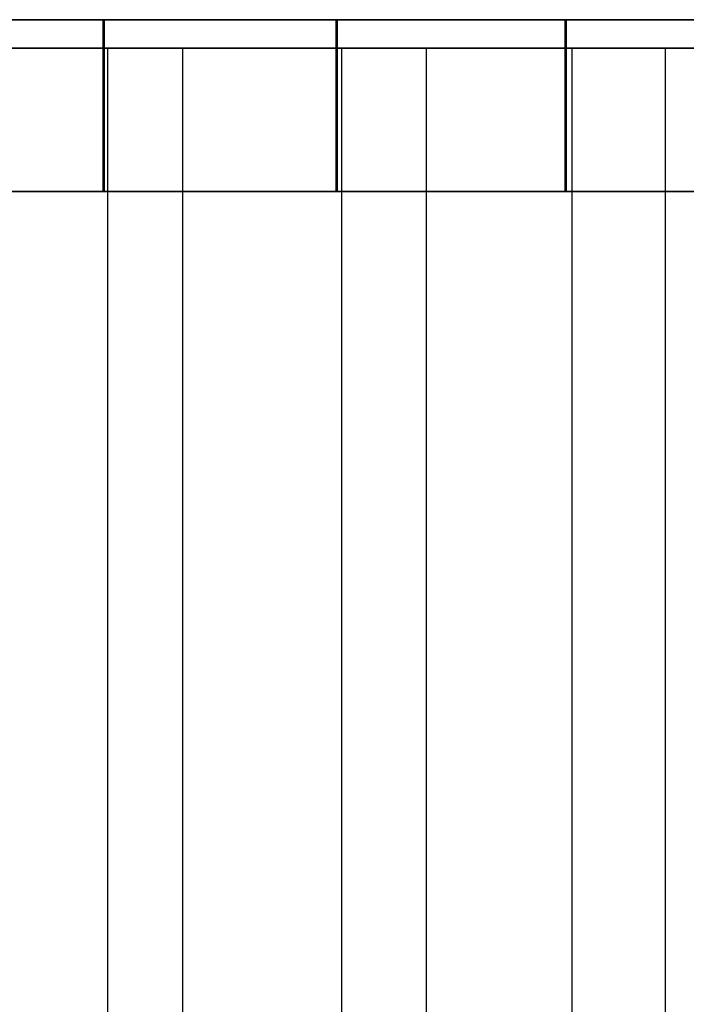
# Model space of a CAD drawing. Extents: x 0.1 to 11.9, y 0 to 2.7.
# Tile 10 of 20: x 6.1 to 7, y 1.4 to 2.7. Entities that reach past the tile are written whole.
import ezdxf

# ---------------------------------------------------------------- set-up
doc = ezdxf.new("R2010")
doc.units = 0
doc.header["$MEASUREMENT"] = 0
doc.layers.get('0').update_dxf_attribs({"color": 13, "linetype": 'CONTINUOUS'})

# ---------------------------------------------------------------- blocks, each defined once
blk = doc.blocks.new('ARIA_XL_STL')
at = {"color": 0}
for p, q in [((5.8714, 2.7437, 2.7079), (6.1939, 2.7437, 2.7146)), ((5.8714, 2.7437, 2.7079), (6.1939, 2.7437, 2.7146)), ((6.1958, 2.7437, 9.2144), (5.8732, 2.7437, 9.2213)), ((6.1958, 2.7437, 9.2144), (5.8732, 2.7437, 9.2213)), ((6.1939, 2.5075, 2.7146), (6.1939, 2.7437, 2.7146)), ((6.1939, 2.7437, 2.7146), (6.5142, 2.7437, 2.7532)), ((6.1939, 2.5075, 2.7146), (6.1939, 2.7437, 2.7146)), ((6.1939, 2.7437, 2.7146), (6.5142, 2.7437, 2.7532)), ((6.1958, 2.5075, 9.2144), (6.1958, 2.7437, 9.2144)), ((6.516, 2.7437, 9.1756), (6.1958, 2.7437, 9.2144)), ((6.1958, 2.5075, 9.2144), (6.1958, 2.7437, 9.2144)), ((6.516, 2.7437, 9.1756), (6.1958, 2.7437, 9.2144)), ((6.5142, 2.5075, 2.7532), (6.5142, 2.7437, 2.7532)), ((6.5142, 2.7437, 2.7532), (6.8291, 2.7437, 2.8233)), ((6.5142, 2.5075, 2.7532), (6.5142, 2.7437, 2.7532)), ((6.5142, 2.7437, 2.7532), (6.8291, 2.7437, 2.8233)), ((6.516, 2.5075, 9.1756), (6.516, 2.7437, 9.1756)), ((6.8309, 2.7437, 9.1053), (6.516, 2.7437, 9.1756)), ((6.516, 2.5075, 9.1756), (6.516, 2.7437, 9.1756)), ((6.8309, 2.7437, 9.1053), (6.516, 2.7437, 9.1756)), ((6.8291, 2.5075, 2.8233), (6.8291, 2.7437, 2.8233)), ((6.8291, 2.7437, 2.8233), (7.1355, 2.7437, 2.9242)), ((6.8291, 2.5075, 2.8233), (6.8291, 2.7437, 2.8233)), ((6.8291, 2.7437, 2.8233), (7.1355, 2.7437, 2.9242)), ((6.8309, 2.5075, 9.1053), (6.8309, 2.7437, 9.1053)), ((7.1372, 2.7437, 9.0043), (6.8309, 2.7437, 9.1053)), ((6.8309, 2.5075, 9.1053), (6.8309, 2.7437, 9.1053)), ((7.1372, 2.7437, 9.0043), (6.8309, 2.7437, 9.1053)), ((6.2002, 2.7043, 2.7054), (5.876, 2.7043, 2.6981)), ((6.2002, 2.7043, 9.2238), (5.876, 2.7043, 9.2311)), ((6.2002, 2.7043, 2.7054), (5.876, 2.7043, 2.6981)), ((6.2002, 2.7043, 9.2238), (5.876, 2.7043, 9.2311)), ((6.3031, 2.7043, 9.2939), (5.9646, 2.7043, 9.311)), ((5.9646, 2.7043, 2.6181), (6.3031, 2.7043, 2.6353)), ((5.9646, 2.7043, 2.6181), (6.3031, 2.7043, 2.6353)), ((6.3031, 2.7043, 9.2939), (5.9646, 2.7043, 9.311)), ((6.2002, 0.6965, 2.7054), (6.2002, 2.7043, 2.7054)), ((6.2002, 0.6965, 2.7054), (6.2002, 2.7043, 2.7054)), ((6.5221, 2.7043, 2.7448), (6.2002, 2.7043, 2.7054)), ((6.5221, 2.7043, 9.1844), (6.2002, 2.7043, 9.2238)), ((6.5221, 2.7043, 2.7448), (6.2002, 2.7043, 2.7054)), ((6.2002, 0.6965, 9.2238), (6.2002, 2.7043, 9.2238)), ((6.5221, 2.7043, 9.1844), (6.2002, 2.7043, 9.2238)), ((6.2002, 0.6965, 9.2238), (6.2002, 2.7043, 9.2238)), ((6.6382, 2.7043, 9.2425), (6.3031, 2.7043, 9.2939)), ((6.3031, 2.7043, 9.2939), (6.3031, 0.6177, 9.2939)), ((6.3031, 2.7043, 9.2939), (6.3031, 0.6177, 9.2939)), ((6.3031, 2.7043, 2.6353), (6.3031, 0.6177, 2.6353)), ((6.3031, 2.7043, 2.6353), (6.6382, 2.7043, 2.6866)), ((6.3031, 2.7043, 2.6353), (6.3031, 0.6177, 2.6353)), ((6.3031, 2.7043, 2.6353), (6.6382, 2.7043, 2.6866)), ((6.6382, 2.7043, 9.2425), (6.3031, 2.7043, 9.2939)), ((6.5221, 0.6965, 2.7448), (6.5221, 2.7043, 2.7448)), ((6.5221, 0.6965, 2.7448), (6.5221, 2.7043, 2.7448)), ((6.8386, 2.7043, 2.8159), (6.5221, 2.7043, 2.7448)), ((6.8386, 2.7043, 9.1132), (6.5221, 2.7043, 9.1844)), ((6.8386, 2.7043, 2.8159), (6.5221, 2.7043, 2.7448)), ((6.5221, 0.6965, 9.1844), (6.5221, 2.7043, 9.1844)), ((6.8386, 2.7043, 9.1132), (6.5221, 2.7043, 9.1844)), ((6.5221, 0.6965, 9.1844), (6.5221, 2.7043, 9.1844)), ((6.9664, 2.7043, 9.1576), (6.6382, 2.7043, 9.2425)), ((6.6382, 2.7043, 9.2425), (6.6382, 0.6177, 9.2425)), ((6.6382, 2.7043, 9.2425), (6.6382, 0.6177, 9.2425)), ((6.6382, 2.7043, 2.6866), (6.6382, 0.6177, 2.6866)), ((6.6382, 2.7043, 2.6866), (6.9664, 2.7043, 2.7716)), ((6.6382, 2.7043, 2.6866), (6.6382, 0.6177, 2.6866)), ((6.6382, 2.7043, 2.6866), (6.9664, 2.7043, 2.7716)), ((6.9664, 2.7043, 9.1576), (6.6382, 2.7043, 9.2425)), ((6.8386, 0.6965, 2.8159), (6.8386, 2.7043, 2.8159)), ((6.8386, 0.6965, 2.8159), (6.8386, 2.7043, 2.8159)), ((7.1464, 2.7043, 2.9181), (6.8386, 2.7043, 2.8159)), ((7.1464, 2.7043, 9.0111), (6.8386, 2.7043, 9.1132)), ((7.1464, 2.7043, 2.9181), (6.8386, 2.7043, 2.8159)), ((6.8386, 0.6965, 9.1132), (6.8386, 2.7043, 9.1132)), ((7.1464, 2.7043, 9.0111), (6.8386, 2.7043, 9.1132)), ((6.8386, 0.6965, 9.1132), (6.8386, 2.7043, 9.1132)), ((7.2843, 2.7043, 9.0398), (6.9664, 2.7043, 9.1576)), ((6.9664, 2.7043, 9.1576), (6.9664, 0.6177, 9.1576)), ((6.9664, 2.7043, 9.1576), (6.9664, 0.6177, 9.1576)), ((6.9664, 2.7043, 2.7716), (6.9664, 0.6177, 2.7716)), ((6.9664, 2.7043, 2.7716), (7.2843, 2.7043, 2.8893)), ((6.9664, 2.7043, 2.7716), (6.9664, 0.6177, 2.7716)), ((6.9664, 2.7043, 2.7716), (7.2843, 2.7043, 2.8893)), ((7.2843, 2.7043, 9.0398), (6.9664, 2.7043, 9.1576)), ((6.1939, 2.5075, 2.7146), (5.8714, 2.5075, 2.7079)), ((6.1939, 2.5075, 2.7146), (5.8714, 2.5075, 2.7079)), ((5.8732, 2.5075, 9.2213), (6.1958, 2.5075, 9.2144)), ((5.8732, 2.5075, 9.2213), (6.1958, 2.5075, 9.2144)), ((6.5142, 2.5075, 2.7532), (6.1939, 2.5075, 2.7146)), ((6.5142, 2.5075, 2.7532), (6.1939, 2.5075, 2.7146)), ((6.1958, 2.5075, 9.2144), (6.516, 2.5075, 9.1756)), ((6.1958, 2.5075, 9.2144), (6.516, 2.5075, 9.1756)), ((6.8291, 2.5075, 2.8233), (6.5142, 2.5075, 2.7532)), ((6.8291, 2.5075, 2.8233), (6.5142, 2.5075, 2.7532)), ((6.516, 2.5075, 9.1756), (6.8309, 2.5075, 9.1053)), ((6.516, 2.5075, 9.1756), (6.8309, 2.5075, 9.1053)), ((7.1355, 2.5075, 2.9242), (6.8291, 2.5075, 2.8233)), ((7.1355, 2.5075, 2.9242), (6.8291, 2.5075, 2.8233)), ((6.8309, 2.5075, 9.1053), (7.1372, 2.5075, 9.0043)), ((6.8309, 2.5075, 9.1053), (7.1372, 2.5075, 9.0043))]:
    blk.add_line(p, q, dxfattribs=at)
blk = doc.blocks.new('GRUPUJ_3')
at = {"color": 0}
blk.add_blockref('ARIA_XL_STL', (-0.0591, -0.0341, -0.0591), dxfattribs=at)

msp = doc.modelspace()

# ---------------------------------------------------------------- block references
at = {"color": 0}
msp.add_blockref('GRUPUJ_3', (0.0591, 0.0341, 0.0591), dxfattribs=at)

doc.saveas('drawing.dxf')
